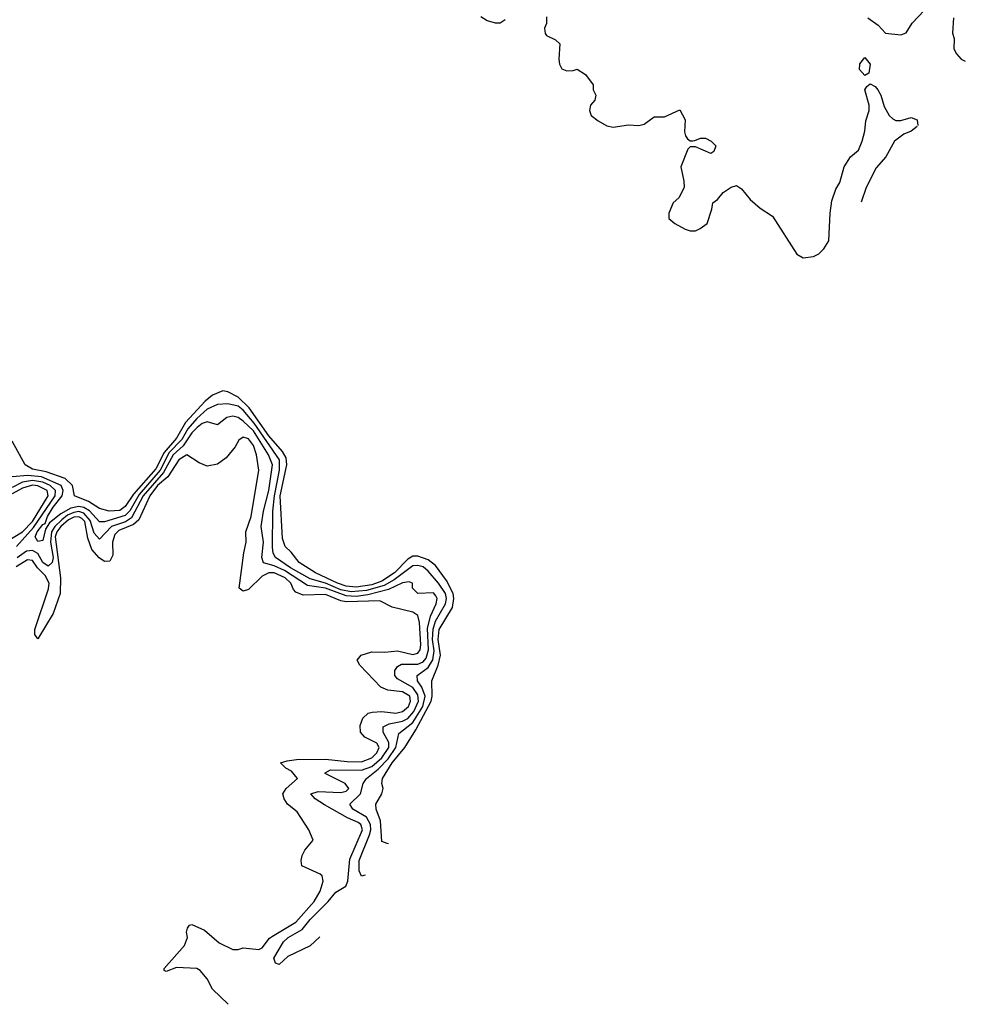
# Model space of a CAD drawing. Header units: inches. Extents: x 2348352 to 2479776, y 460422 to 613655.
# Tile 89 of 256: x 2417380 to 2421061, y 483670 to 487503. Entities that reach past the tile are written whole.
import ezdxf

# ---------------------------------------------------------------- set-up
doc = ezdxf.new("R2010")
doc.units = ezdxf.units.IN
doc.header["$MEASUREMENT"] = 0
doc.layers.add('C4418', color=7, linetype='Continuous')
doc.layers.add('C4428', color=7, linetype='Continuous')

msp = doc.modelspace()

# ---------------------------------------------------------------- linework, layer by layer
at = {"layer": 'C4418', "color": 4}
for points, elevation in [([(2419175.3, 487515.3), (2419199.8, 487499.8), (2419230, 487491), (2419250, 487491.3), (2419270, 487504.7)], 64), ([(2419430, 487514), (2419431, 487489), (2419422, 487470), (2419424.7, 487450), (2419430, 487442), (2419465.4, 487425.4), (2419482, 487410), (2419478.8, 487350), (2419481, 487330), (2419490, 487312), (2419510, 487304.7), (2419534.6, 487305.4), (2419550, 487311.3), (2419582, 487290), (2419612, 487250), (2419612, 487230), (2419622, 487210), (2419618, 487190), (2419602, 487170), (2419598, 487150), (2419604.7, 487130), (2419631.3, 487110), (2419664.7, 487090), (2419690, 487085.5), (2419750, 487094), (2419790, 487091), (2419810, 487096), (2419850, 487124.7), (2419890, 487124.7), (2419950, 487152), (2419970, 487114), (2419967.3, 487067.3), (2419971.1, 487051.1), (2419979.6, 487039.6), (2419990, 487032), (2420000, 487032.4)], 64), ([(2420000, 487008), (2419990, 487008), (2419981, 486999), (2419954, 486930), (2419965.4, 486874.6), (2419966, 486850), (2419946, 486810), (2419924, 486790), (2419906, 486750), (2419906.8, 486730), (2419930.5, 486710.5), (2419970, 486687.3), (2419990, 486682), (2420000, 486682)], 64), ([(2418814.8, 484295.4), (2418810, 484296), (2418790, 484304), (2418784.8, 484384.7), (2418767.3, 484430), (2418766.6, 484450), (2418789.6, 484490), (2418794, 484510), (2418789.6, 484530), (2418791.8, 484550), (2418829.1, 484610), (2418878.5, 484670), (2418921.3, 484738.7), (2418981.3, 484850), (2418986, 484870), (2418984.7, 484930), (2419009.3, 484990.7), (2419018.4, 485030), (2419009.3, 485090), (2419012.4, 485130), (2419064.9, 485215.1), (2419069.9, 485250), (2419066.6, 485270), (2419040.8, 485320.8), (2418998.5, 485378.5), (2418970, 485401.2), (2418930, 485415.3), (2418910, 485414.8), (2418890, 485403.8), (2418839.3, 485350), (2418790, 485317.3), (2418750, 485303.2), (2418690, 485294.2), (2418650, 485298.5), (2418617.3, 485310), (2418531.3, 485350), (2418467.3, 485390), (2418437, 485430), (2418412.7, 485452.7), (2418403.3, 485483.3), (2418393.1, 485650), (2418420.2, 485770), (2418417.2, 485797.2), (2418402.6, 485822.6), (2418350, 485883.2), (2418272.9, 485992.9), (2418230, 486034), (2418190, 486054.5), (2418170, 486058), (2418130, 486041.5), (2418101.3, 486018.7), (2418025.2, 485934.8), (2417990, 485874.5), (2417941.9, 485818.1), (2417910, 485755), (2417823.2, 485656.8), (2417790, 485608.7), (2417770, 485592.7), (2417728, 485590), (2417690, 485600.5), (2417647.2, 485627.2), (2417592.7, 485650), (2417585.4, 485690), (2417556.8, 485716.8), (2417482.8, 485742.8), (2417430, 485753.7), (2417401.6, 485770), (2417350, 485862)], 64), ([(2418724.4, 484172.8), (2418709.8, 484169.8), (2418701.5, 484190), (2418701.6, 484230), (2418741.8, 484330), (2418746.9, 484350), (2418745.8, 484370), (2418730, 484398.5), (2418677, 484430), (2418665.1, 484450), (2418706.9, 484490), (2418716.2, 484530), (2418729.5, 484550), (2418774.5, 484585.5), (2418813.7, 484626.3), (2418843.7, 484670), (2418855.8, 484724.2), (2418910, 484767.3), (2418949.3, 484830), (2418957.6, 484870), (2418944.6, 484904.6), (2418928.4, 484930), (2418927.3, 484950), (2418970, 484981.3), (2418988.3, 485011.7), (2418993.3, 485046.7), (2418986.9, 485090), (2418988.6, 485131.4), (2418998.6, 485161.4), (2419037, 485230), (2419040.6, 485250), (2419037.2, 485270), (2419010.4, 485310.4), (2418970, 485356.9), (2418950, 485373.8), (2418930, 485378.8), (2418910, 485376.8), (2418837.4, 485322.6), (2418799.1, 485300.9), (2418730, 485280.9), (2418670, 485276), (2418630, 485284.3), (2418570, 485309.9), (2418510, 485326.9), (2418434.5, 485370), (2418375.8, 485410), (2418366.7, 485426.7), (2418363.7, 485450), (2418365.7, 485590), (2418371.5, 485650), (2418391.7, 485750), (2418391.2, 485790), (2418292.3, 485932.3), (2418250, 485982.8), (2418230, 485998.4), (2418190, 486007.6), (2418150, 486005.1), (2418110, 485987.8), (2418068.9, 485951.1), (2418033.9, 485910), (2418010.4, 485869.6), (2417962.1, 485817.9), (2417926.7, 485750), (2417844.4, 485655.6), (2417808.7, 485591.3), (2417790, 485572.9), (2417710, 485548.7), (2417690, 485548.3), (2417651.7, 485591.7), (2417630, 485604.5), (2417610, 485608.4), (2417578.3, 485601.7), (2417540.2, 485579.8), (2417495.3, 485544.7), (2417480.4, 485519.6), (2417470, 485476), (2417450, 485472), (2417439.7, 485490), (2417447.4, 485510), (2417470, 485538.7), (2417478.5, 485541.5), (2417488.5, 485570), (2417510, 485606.3), (2417545.4, 485650), (2417549.1, 485670), (2417540.8, 485690), (2417464, 485724), (2417411.1, 485728.9), (2417350, 485723.5)], 68), ([(2418547.9, 483933.4), (2418510, 483898), (2418424.1, 483855.9), (2418390, 483825.1), (2418375.3, 483830), (2418369.6, 483850), (2418406.4, 483913.7), (2418424.7, 483930), (2418478.7, 483961.3), (2418510, 484000.3), (2418581, 484070), (2418610, 484106.7), (2418649.7, 484130.3), (2418657.7, 484150), (2418664.8, 484235.2), (2418713.6, 484350), (2418708, 484370), (2418697.6, 484377.6), (2418656, 484396), (2418566.6, 484446.6), (2418529.5, 484470), (2418513.2, 484490), (2418541.5, 484498.6), (2418630, 484494.9), (2418650, 484499.5), (2418660.5, 484510), (2418646.6, 484530), (2418568.7, 484568.7), (2418568.2, 484571.8), (2418590, 484583.1), (2418710, 484581.7), (2418750, 484596.6), (2418789.8, 484630), (2418816.1, 484670), (2418817, 484690), (2418794.3, 484730), (2418794, 484750), (2418818, 484762), (2418870, 484772.8), (2418890, 484783.2), (2418914.4, 484810), (2418932.8, 484850), (2418930, 484875.8), (2418910, 484903.7), (2418850, 484937.6), (2418840.5, 484950), (2418840.5, 484970), (2418850, 484985.5), (2418865.7, 484994.3), (2418930, 484994.5), (2418950, 485003.5), (2418961.6, 485018.4), (2418970.5, 485050), (2418967, 485133), (2418978.6, 485181.4), (2419000.4, 485230), (2419004.7, 485250), (2419000.1, 485260.1), (2418990, 485272.6), (2418929.2, 485270), (2418909.4, 485290), (2418908.7, 485310), (2418895.3, 485315.3), (2418870, 485310.8), (2418815.4, 485284.6), (2418735.3, 485264.7), (2418690, 485257.9), (2418650, 485260.1), (2418570, 485290.4), (2418500.2, 485300.2), (2418410, 485359.3), (2418370, 485377), (2418328.7, 485388.7), (2418322.6, 485410), (2418328.6, 485470), (2418319.8, 485530), (2418328.8, 485590), (2418350, 485670.8), (2418363.8, 485770), (2418347.8, 485810), (2418290, 485902.5), (2418250, 485940.9), (2418230, 485954.7), (2418210, 485959.7), (2418185.4, 485954.6), (2418150, 485926), (2418110, 485937.6), (2418090, 485930.9), (2418070, 485915.3), (2418050, 485895), (2418015.4, 485844.6), (2417976.8, 485810), (2417939.8, 485740.2), (2417860.6, 485650), (2417815.5, 485564.5), (2417791.7, 485548.3), (2417737.7, 485530), (2417690, 485480.9), (2417670, 485504.5), (2417654.4, 485554.4), (2417630, 485582.5), (2417610, 485588.4), (2417590, 485585), (2417565.8, 485574.2), (2417543.1, 485556.8), (2417516.2, 485530), (2417504.1, 485510), (2417499.3, 485470), (2417510.6, 485409.4), (2417505.7, 485390), (2417490, 485376.4), (2417470, 485389.8), (2417450, 485424.7), (2417430, 485436.8), (2417405.6, 485434.4), (2417370, 485408.8)], 72), ([(2418191.2, 483670.4), (2418190.9, 483670.9), (2418130, 483729.2), (2418109.5, 483769.5), (2418082, 483802), (2418069.2, 483809.2), (2417990, 483813.2), (2417950, 483798), (2417942, 483802), (2417942, 483810), (2418021, 483899), (2418032.3, 483930), (2418029.3, 483950.7), (2418033.2, 483966.8), (2418041.2, 483978.8), (2418050, 483981), (2418099.6, 483959.6), (2418156.3, 483910), (2418210, 483883.8), (2418230, 483884), (2418250, 483890.7), (2418310, 483883.8), (2418324, 483890), (2418352.6, 483927.4), (2418364, 483936), (2418455.1, 483990), (2418525.6, 484070), (2418550, 484111.3), (2418560.9, 484150), (2418557.2, 484170), (2418550, 484177.2), (2418478, 484210), (2418475.3, 484230), (2418479, 484250), (2418489.4, 484270.6), (2418522, 484310), (2418505.2, 484350), (2418459.6, 484419.6), (2418422, 484450), (2418408.7, 484470), (2418404, 484490), (2418417.2, 484510), (2418461.2, 484550), (2418437.7, 484577.7), (2418415.3, 484590), (2418395.3, 484610), (2418421.2, 484618.8), (2418457.2, 484622.8), (2418570, 484624.2), (2418655.1, 484615.1), (2418710, 484614.4), (2418750, 484629.3), (2418770, 484649.1), (2418779.1, 484670), (2418770, 484687), (2418722.7, 484710), (2418706.6, 484730), (2418704.5, 484755.5), (2418715.1, 484784.9), (2418736.5, 484803.5), (2418752, 484808), (2418789.3, 484810.7), (2418844.1, 484804.1), (2418869.3, 484810), (2418892.9, 484830), (2418901.5, 484850), (2418898.5, 484870), (2418870, 484887.1), (2418813.3, 484893.3), (2418785.6, 484905.6), (2418704, 484990), (2418694, 485010), (2418708.7, 485030), (2418750, 485043), (2418801.7, 485041.7), (2418850, 485046.3), (2418910, 485031.8), (2418930, 485037.6), (2418938.5, 485050), (2418940.8, 485070), (2418936.1, 485156.1), (2418930, 485184), (2418910, 485197), (2418830, 485217), (2418781.6, 485241.6), (2418650, 485236.8), (2418630, 485240.6), (2418570, 485265.5), (2418483.5, 485263.5), (2418454.8, 485274.7), (2418445.1, 485285.1), (2418434.8, 485310), (2418413.7, 485330), (2418370, 485349.8), (2418350, 485349.8), (2418323.5, 485336.5), (2418270, 485285.6), (2418250, 485279.3), (2418234, 485290), (2418251.6, 485428.4), (2418260.9, 485470), (2418259.6, 485510), (2418281.1, 485570), (2418311.2, 485750), (2418301.3, 485810), (2418290, 485845.2), (2418270, 485871.6), (2418250, 485878), (2418233.2, 485866.8), (2418219, 485841), (2418182.8, 485797.2), (2418150, 485773.2), (2418110, 485765.2), (2418078.6, 485778.6), (2418030, 485809), (2417999.1, 485790), (2417956.5, 485723.5), (2417916.5, 485690), (2417885.9, 485650), (2417843, 485557), (2417822.4, 485537.6), (2417765.3, 485514.7), (2417750, 485499.7), (2417741.5, 485470), (2417741.8, 485418.2), (2417730, 485395.6), (2417710, 485393.7), (2417688.5, 485408.5), (2417661.1, 485441.1), (2417644.4, 485484.4), (2417633.4, 485550), (2417621.3, 485561.3), (2417610, 485568.4), (2417590, 485566.4), (2417570, 485556.6), (2417539.5, 485530), (2417524.1, 485510), (2417518.2, 485490), (2417539.1, 485330), (2417536.6, 485270), (2417510, 485191.6), (2417450, 485093.2), (2417438, 485110), (2417438.7, 485130), (2417492.1, 485287.9), (2417494.4, 485310), (2417479.3, 485339.3), (2417449.2, 485369.2), (2417430, 485398), (2417410, 485401.1), (2417366.2, 485373.8)], 76), ([(2417366.9, 485453.1), (2417433.1, 485526.9), (2417517.2, 485650), (2417519.1, 485670), (2417498.8, 485690), (2417470, 485703.2), (2417430, 485709.9), (2417390, 485702.7), (2417350, 485681.9)], 72), ([(2417324.2, 485470), (2417390, 485509.5), (2417429.3, 485550), (2417490.5, 485650), (2417486.6, 485670), (2417450, 485689.1), (2417430, 485690.9), (2417390, 485679.9), (2417350, 485657.3)], 76)]:
    msp.add_lwpolyline(points, dxfattribs=dict(at, elevation=elevation))
at = {"layer": 'C4428', "color": 4}
for points, elevation in [([(2420681, 487510), (2420722, 487482), (2420750, 487451.3), (2420810, 487444.7), (2420830, 487452), (2420854, 487490), (2420900.9, 487539.1)], 68), ([(2421014.8, 487510), (2421011.1, 487451.1), (2421018, 487430), (2421016, 487390), (2421026, 487370), (2421044.7, 487350), (2421060.8, 487342.4)], 68), ([(2420000, 486682), (2420010, 486682), (2420028.7, 486690), (2420055.3, 486710), (2420074.6, 486765.4), (2420078, 486790), (2420096.5, 486803.5), (2420118, 486830), (2420149, 486851), (2420170, 486858), (2420190, 486844.7), (2420223.5, 486803.5), (2420262, 486770), (2420310, 486738), (2420404.7, 486590), (2420430, 486576), (2420470, 486581), (2420490, 486591.3), (2420510, 486611.3), (2420530, 486642), (2420534.5, 486750), (2420541.6, 486798.4), (2420556.6, 486843.4), (2420571.8, 486870), (2420589.5, 486930.5), (2420614, 486970), (2420645.2, 486994.8), (2420659.3, 487030), (2420669.3, 487070), (2420673.2, 487110), (2420686, 487150), (2420686.6, 487170), (2420669.2, 487230), (2420677.2, 487242.8), (2420690, 487254), (2420710, 487242.8), (2420720.7, 487230), (2420732.4, 487210), (2420744.9, 487164.9), (2420764.9, 487130), (2420778, 487118), (2420790, 487110.6), (2420810, 487110.6), (2420850, 487122.8), (2420873.2, 487113.2), (2420875.8, 487091.5)], 64), ([(2420872.9, 487087.5), (2420850, 487069.2), (2420822, 487058), (2420784.7, 487030), (2420751.3, 486970), (2420713.7, 486926.3), (2420674.8, 486850), (2420655.8, 486793)], 64), ([(2420000, 487032.4), (2420007.3, 487032.7), (2420030, 487042), (2420050, 487042), (2420072, 487030), (2420090, 487012), (2420082, 486990), (2420070, 486982), (2420010, 487008), (2420000, 487008)], 64)]:
    msp.add_lwpolyline(points, dxfattribs=dict(at, elevation=elevation))
at = {"layer": 'C4428', "color": 4, "elevation": 64}
msp.add_lwpolyline([(2420670, 487286), (2420649.3, 487310), (2420650, 487332), (2420670, 487356), (2420690.6, 487330), (2420685.4, 487294.6)], close=True, dxfattribs=at)

doc.saveas('drawing.dxf')
